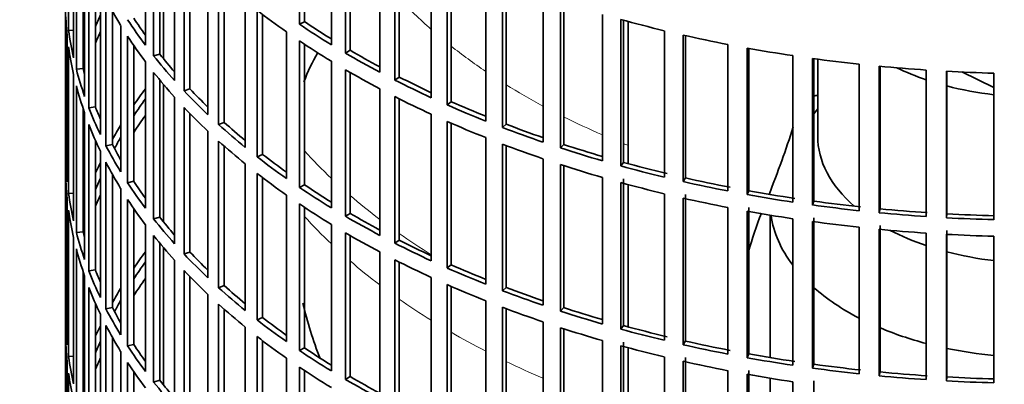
# Model space of a CAD drawing. Header units: millimetres. Extents: x 424 to 1298, y -2735 to 1993.
# Tile 4 of 24: x 999 to 1144, y -2483 to -2429. Entities that reach past the tile are written whole.
import ezdxf

# ---------------------------------------------------------------- set-up
doc = ezdxf.new("R2010")
doc.units = ezdxf.units.MM
for name, color, linetype in [('VSI184-254_GIUNT', 7, 'Continuous'), ('VSI344-454_FILTR', 7, 'Continuous'), ('VSI344-454_SUPPO', 7, 'Continuous')]:
    doc.layers.add(name, color=color, linetype=linetype)

# ---------------------------------------------------------------- blocks, each defined once
blk = doc.blocks.new('SE4')
at = {"layer": 'VSI184-254_GIUNT', "color": 7, "linetype": 'Continuous', "lineweight": 35}
for p, q in [((1116.54, -2434.84), (1116.54, -2446.21)), ((1116.54, -2442.2), (1115.98, -2442.92)), ((1109.54, -2457.88), (1109.54, -2478.92)), ((1109.54, -2481.97), (1109.54, -2503.01))]:
    blk.add_line(p, q, dxfattribs=at)
for centre, major_axis, start_param, end_param in [((1149.04, -2421.71), (-32.5, 0), 0.875493, 1.038932), ((1149.04, -2421.71), (-32.5, 0), 1.14425, 1.369498), ((1149.04, -2446.21), (-32.5, 0), 0, 0.584062), ((1149.04, -2456.11), (39.5, 0), 3.220457, 3.555729), ((1149.04, -2446.21), (-32.5, 0), 0.835386, 1.038932), ((1149.04, -2446.21), (-32.5, 0), 1.14425, 1.369498), ((1149.04, -2456.11), (39.5, 0), 3.720726, 3.98088), ((1149.04, -2456.11), (39.5, 0), 4.081192, 4.281952), ((1149.04, -2456.11), (39.5, 0), 4.365036, 4.547129)]:
    blk.add_ellipse(centre, major_axis=major_axis, ratio=0.57735, start_param=start_param, end_param=end_param, dxfattribs=at)
at = {"layer": 'VSI344-454_FILTR', "color": 7, "linetype": 'Continuous', "lineweight": 35}
for p, q in [((1005.54, -2341.29), (1005.54, -2581.34)), ((1040.08, -2429.69), (1040.08, -2408.06)), ((1040.82, -2429.31), (1040.82, -2408.55)), ((1006.01, -2430.59), (1006.01, -2408.96)), ((1017.35, -2432.78), (1017.35, -2411.14)), ((1044.79, -2432.71), (1044.79, -2411.08)), ((1006.74, -2434.63), (1006.74, -2413)), ((1018.56, -2434.35), (1018.56, -2412.72)), ((1046.86, -2433.95), (1046.86, -2412.31)), ((1047.55, -2433.54), (1047.55, -2412.72)), ((1019.46, -2434.1), (1019.46, -2413.83)), ((1007.16, -2436.34), (1007.16, -2414.7)), ((1051.92, -2436.77), (1051.92, -2415.14)), ((1021.65, -2438), (1021.65, -2416.37)), ((1054.14, -2437.93), (1054.14, -2416.29)), ((1054.78, -2437.48), (1054.78, -2416.61)), ((1008.14, -2436.24), (1008.14, -2418.01)), ((1008.38, -2440.34), (1008.38, -2418.7)), ((1023.05, -2439.52), (1023.05, -2417.89)), ((1023.91, -2439.23), (1023.91, -2418.79)), ((1059.53, -2440.54), (1059.53, -2418.9)), ((1061.88, -2441.6), (1061.88, -2419.96)), ((1062.46, -2441.13), (1062.46, -2420.22)), ((1009, -2442.02), (1009, -2420.39)), ((1026.57, -2443.04), (1026.57, -2421.4)), ((1009.97, -2441.88), (1009.97, -2422.73)), ((1028.15, -2444.5), (1028.15, -2422.86)), ((1067.57, -2443.98), (1067.57, -2422.35)), ((1010.7, -2445.96), (1010.7, -2424.33)), ((1028.98, -2444.18), (1028.98, -2423.6)), ((1070.04, -2444.95), (1070.04, -2423.31)), ((1070.57, -2444.46), (1070.57, -2423.51)), ((1011.52, -2447.62), (1011.52, -2425.98)), ((1076.01, -2447.1), (1076.01, -2425.46)), ((1005.55, -2448.9), (1005.55, -2427.27)), ((1032.08, -2447.87), (1032.08, -2426.23)), ((1078.59, -2447.96), (1078.59, -2426.32)), ((1079.06, -2447.45), (1079.06, -2426.47)), ((1012.47, -2447.44), (1012.47, -2427.75)), ((1033.83, -2449.26), (1033.83, -2427.62)), ((1034.62, -2448.91), (1034.62, -2428.23)), ((1084.8, -2449.87), (1084.8, -2428.23)), ((1087.48, -2450.62), (1087.48, -2428.98)), ((1013.7, -2451.48), (1013.7, -2429.85)), ((1040.82, -2429.31), (1040.08, -2429.69)), ((1087.89, -2450.09), (1087.89, -2429.1)), ((1005.8, -2452.96), (1005.8, -2431.33)), ((1006.74, -2430.55), (1006.01, -2430.59)), ((1014.72, -2453.1), (1014.72, -2431.46)), ((1038.16, -2452.46), (1038.16, -2430.83)), ((1093.91, -2452.27), (1093.91, -2430.64)), ((1096.67, -2452.92), (1096.67, -2431.28)), ((1097.02, -2452.38), (1097.02, -2431.36)), ((1006.01, -2454.68), (1006.01, -2433.04)), ((1015.64, -2452.88), (1015.64, -2432.85)), ((1040.08, -2453.78), (1040.08, -2432.14)), ((1040.82, -2453.39), (1040.82, -2432.64)), ((1103.28, -2454.31), (1103.28, -2432.67)), ((1106.12, -2454.84), (1106.12, -2433.2)), ((1106.4, -2454.28), (1106.4, -2433.25)), ((1019.46, -2434.1), (1018.56, -2434.35)), ((1047.55, -2433.54), (1046.86, -2433.95)), ((1112.88, -2455.96), (1112.88, -2434.32)), ((1115.78, -2456.38), (1115.78, -2434.74)), ((1115.98, -2455.81), (1115.98, -2434.77)), ((1008.14, -2436.24), (1007.16, -2436.34)), ((1017.35, -2456.87), (1017.35, -2435.23)), ((1044.79, -2456.8), (1044.79, -2435.16)), ((1122.66, -2457.22), (1122.66, -2435.58)), ((1125.6, -2457.52), (1125.6, -2435.88)), ((1125.73, -2456.95), (1125.73, -2435.9)), ((1006.74, -2458.72), (1006.74, -2437.08)), ((1018.56, -2458.44), (1018.56, -2436.8)), ((1046.86, -2458.04), (1046.86, -2436.4)), ((1047.55, -2457.62), (1047.55, -2436.81)), ((1054.78, -2437.48), (1054.14, -2437.93)), ((1132.56, -2458.08), (1132.56, -2436.45)), ((1135.53, -2458.26), (1135.53, -2436.63)), ((1135.6, -2457.69), (1135.6, -2436.63)), ((1142.55, -2458.55), (1142.55, -2436.91)), ((1007.16, -2460.43), (1007.16, -2438.79)), ((1019.46, -2458.19), (1019.46, -2437.91)), ((1021.65, -2462.09), (1021.65, -2440.45)), ((1023.91, -2439.23), (1023.05, -2439.52)), ((1051.92, -2460.86), (1051.92, -2439.22)), ((1054.14, -2462.01), (1054.14, -2440.37)), ((1008.14, -2460.33), (1008.14, -2442.1)), ((1009.97, -2441.88), (1009, -2442.02)), ((1023.05, -2463.61), (1023.05, -2441.97)), ((1054.78, -2461.57), (1054.78, -2440.7)), ((1062.46, -2441.13), (1061.88, -2441.6)), ((1008.38, -2464.43), (1008.38, -2442.79)), ((1023.91, -2463.32), (1023.91, -2442.88)), ((1059.53, -2464.62), (1059.53, -2442.99)), ((1009, -2466.11), (1009, -2444.47)), ((1028.98, -2444.18), (1028.15, -2444.5)), ((1061.88, -2465.68), (1061.88, -2444.05)), ((1062.46, -2465.22), (1062.46, -2444.3)), ((1070.57, -2444.46), (1070.04, -2444.95)), ((1026.57, -2467.13), (1026.57, -2445.49)), ((1067.57, -2468.07), (1067.57, -2446.43)), ((1009.97, -2465.97), (1009.97, -2446.82)), ((1012.47, -2447.44), (1011.52, -2447.62)), ((1028.15, -2468.59), (1028.15, -2446.95)), ((1028.98, -2468.27), (1028.98, -2447.69)), ((1070.04, -2469.03), (1070.04, -2447.4)), ((1070.57, -2468.54), (1070.57, -2447.6)), ((1079.06, -2447.45), (1078.59, -2447.96)), ((1005.8, -2448.9), (1005.55, -2448.9)), ((1010.7, -2470.05), (1010.7, -2448.41)), ((1034.62, -2448.91), (1033.83, -2449.26)), ((1011.52, -2471.71), (1011.52, -2450.07)), ((1032.08, -2471.96), (1032.08, -2450.32)), ((1076.01, -2471.19), (1076.01, -2449.55)), ((1078.59, -2472.05), (1078.59, -2450.41)), ((1079.06, -2471.54), (1079.06, -2450.56)), ((1087.89, -2450.09), (1087.48, -2450.62)), ((1005.55, -2472.99), (1005.55, -2451.35)), ((1012.47, -2471.53), (1012.47, -2451.84)), ((1033.83, -2473.35), (1033.83, -2451.71)), ((1015.64, -2452.88), (1014.72, -2453.1)), ((1034.62, -2472.99), (1034.62, -2452.32)), ((1040.82, -2453.39), (1040.08, -2453.78)), ((1084.8, -2473.95), (1084.8, -2452.32)), ((1087.48, -2474.71), (1087.48, -2453.07)), ((1087.89, -2474.18), (1087.89, -2452.54)), ((1097.02, -2452.38), (1096.67, -2452.92)), ((1006.74, -2454.64), (1006.01, -2454.68)), ((1013.7, -2475.57), (1013.7, -2453.93)), ((1038.16, -2476.55), (1038.16, -2454.91)), ((1093.91, -2476.36), (1093.91, -2454.72)), ((1097.02, -2476.46), (1097.02, -2454.83)), ((1106.4, -2454.28), (1106.12, -2454.84)), ((1005.8, -2477.05), (1005.8, -2455.41)), ((1014.72, -2477.19), (1014.72, -2455.55)), ((1040.08, -2477.87), (1040.08, -2456.23)), ((1096.67, -2477.01), (1096.67, -2455.37)), ((1115.98, -2455.81), (1115.78, -2456.38)), ((1006.01, -2478.77), (1006.01, -2457.13)), ((1015.64, -2476.97), (1015.64, -2456.94)), ((1040.82, -2477.48), (1040.82, -2456.73)), ((1047.55, -2457.62), (1046.86, -2458.04)), ((1103.28, -2478.39), (1103.28, -2456.76)), ((1106.12, -2478.93), (1106.12, -2457.29)), ((1106.4, -2478.37), (1106.4, -2456.73)), ((1125.73, -2456.95), (1125.6, -2457.52)), ((1135.6, -2457.69), (1135.53, -2458.26)), ((1017.35, -2480.95), (1017.35, -2459.32)), ((1019.46, -2458.19), (1018.56, -2458.44)), ((1044.79, -2480.89), (1044.79, -2459.25)), ((1112.88, -2480.05), (1112.88, -2458.41)), ((1115.78, -2480.46), (1115.78, -2458.83)), ((1115.98, -2479.9), (1115.98, -2458.26)), ((1125.73, -2481.03), (1125.73, -2459.4)), ((1008.14, -2460.33), (1007.16, -2460.43)), ((1018.56, -2482.53), (1018.56, -2460.89)), ((1046.86, -2482.13), (1046.86, -2460.49)), ((1047.55, -2481.71), (1047.55, -2460.89)), ((1122.66, -2481.31), (1122.66, -2459.67)), ((1125.6, -2481.61), (1125.6, -2459.97)), ((1132.56, -2482.17), (1132.56, -2460.53)), ((1135.53, -2482.35), (1135.53, -2460.71)), ((1135.6, -2481.78), (1135.6, -2460.14)), ((1142.55, -2482.63), (1142.55, -2461)), ((1006.74, -2482.81), (1006.74, -2461.17)), ((1019.46, -2482.27), (1019.46, -2462)), ((1054.78, -2461.57), (1054.14, -2462.01)), ((1007.16, -2484.51), (1007.16, -2462.88)), ((1023.91, -2463.32), (1023.05, -2463.61)), ((1051.92, -2484.95), (1051.92, -2463.31)), ((1021.65, -2486.18), (1021.65, -2464.54)), ((1054.14, -2486.1), (1054.14, -2464.46)), ((1054.78, -2485.66), (1054.78, -2464.79)), ((1062.46, -2465.22), (1061.88, -2465.68)), ((1008.14, -2484.41), (1008.14, -2466.18)), ((1009.97, -2465.97), (1009, -2466.11)), ((1023.05, -2487.7), (1023.05, -2466.06)), ((1008.38, -2488.51), (1008.38, -2466.88)), ((1023.91, -2487.41), (1023.91, -2466.96)), ((1059.53, -2488.71), (1059.53, -2467.07)), ((1061.88, -2489.77), (1061.88, -2468.13)), ((1009, -2490.2), (1009, -2468.56)), ((1026.57, -2491.21), (1026.57, -2469.58)), ((1028.98, -2468.27), (1028.15, -2468.59)), ((1062.46, -2489.3), (1062.46, -2468.39)), ((1070.57, -2468.54), (1070.04, -2469.03)), ((1009.97, -2490.06), (1009.97, -2470.91)), ((1028.15, -2492.67), (1028.15, -2471.04)), ((1067.57, -2492.16), (1067.57, -2470.52)), ((1010.7, -2494.14), (1010.7, -2472.5)), ((1012.47, -2471.53), (1011.52, -2471.71)), ((1028.98, -2492.35), (1028.98, -2471.78)), ((1070.04, -2493.12), (1070.04, -2471.48)), ((1070.57, -2492.63), (1070.57, -2471.68)), ((1079.06, -2471.54), (1078.59, -2472.05)), ((1005.8, -2472.99), (1005.55, -2472.99)), ((1034.62, -2472.99), (1033.83, -2473.35)), ((1076.01, -2495.27), (1076.01, -2473.64)), ((1005.55, -2497.08), (1005.55, -2475.44)), ((1011.52, -2495.79), (1011.52, -2474.16)), ((1032.08, -2496.04), (1032.08, -2474.4)), ((1078.59, -2496.13), (1078.59, -2474.5)), ((1079.06, -2495.62), (1079.06, -2474.65)), ((1087.89, -2474.18), (1087.48, -2474.71)), ((1012.47, -2495.61), (1012.47, -2475.93)), ((1015.64, -2476.97), (1014.72, -2477.19)), ((1033.83, -2497.43), (1033.83, -2475.8)), ((1034.62, -2497.08), (1034.62, -2476.4)), ((1084.8, -2498.04), (1084.8, -2476.4)), ((1087.89, -2498.27), (1087.89, -2476.63)), ((1097.02, -2476.46), (1096.67, -2477.01)), ((1013.7, -2499.66), (1013.7, -2478.02)), ((1040.82, -2477.48), (1040.08, -2477.87)), ((1087.48, -2498.79), (1087.48, -2477.16)), ((1106.4, -2478.37), (1106.12, -2478.93)), ((1005.8, -2501.14), (1005.8, -2479.5)), ((1006.74, -2478.72), (1006.01, -2478.77)), ((1014.72, -2501.27), (1014.72, -2479.64)), ((1038.16, -2500.64), (1038.16, -2479)), ((1093.91, -2500.45), (1093.91, -2478.81)), ((1096.67, -2501.09), (1096.67, -2479.45)), ((1097.02, -2500.55), (1097.02, -2478.91)), ((1006.01, -2502.85), (1006.01, -2481.22)), ((1015.64, -2501.06), (1015.64, -2481.02)), ((1040.08, -2501.95), (1040.08, -2480.32)), ((1040.82, -2501.57), (1040.82, -2480.81)), ((1103.28, -2502.48), (1103.28, -2480.84)), ((1106.4, -2502.46), (1106.4, -2480.82)), ((1115.98, -2479.9), (1115.78, -2480.46)), ((1125.73, -2481.03), (1125.6, -2481.61)), ((1019.46, -2482.27), (1018.56, -2482.53)), ((1047.55, -2481.71), (1046.86, -2482.13)), ((1106.12, -2503.01), (1106.12, -2481.38)), ((1112.88, -2504.13), (1112.88, -2482.5)), ((1115.98, -2503.98), (1115.98, -2482.35)), ((1135.6, -2481.78), (1135.53, -2482.35))]:
    blk.add_line(p, q, dxfattribs=at)
for centre, major_axis, start_param, end_param in [((1149.04, -2341.29), (143.5, 0), 2.974441, 5.120491), ((1149.04, -2402.32), (-143.5, 0), 0.289645, 0.338674), ((1149.04, -2426.41), (-143.5, 0), 0.010392, 0.059421), ((1149.04, -2448.04), (-142.5, 0), -0.242088, -0.219659), ((1149.04, -2399.87), (-143.5, 0), 0.359458, 0.408487), ((1149.04, -2399.87), (-142.5, 0), 0.359286, 0.391958), ((1149.04, -2378.23), (-143.5, 0), 0.63871, 0.68774), ((1149.04, -2354.15), (-143.5, 0), 1.127403, 1.176432), ((1149.04, -2375.78), (-143.5, 0), 0.708524, 0.757553), ((1149.04, -2375.78), (-142.5, 0), 0.708352, 0.750104), ((1149.04, -2423.96), (-143.5, 0), 0.080205, 0.129234), ((1149.04, -2448.04), (-143.5, 0), -0.199048, -0.190533), ((1149.04, -2450.49), (-142.5, 0), -0.242088, -0.219659), ((1149.04, -2402.32), (-143.5, 0), 0.359458, 0.408487), ((1149.04, -2354.15), (-143.5, 0), 1.197216, 1.246245), ((1149.04, -2426.41), (-143.5, 0), 0.080205, 0.129234), ((1149.04, -2378.23), (-143.5, 0), 0.708524, 0.757553), ((1149.04, -2354.15), (-143.5, 0), 1.267029, 1.316058), ((1149.04, -2399.87), (-143.5, 0), 0.429271, 0.4783), ((1149.04, -2399.87), (-142.5, 0), 0.429099, 0.464583), ((1149.04, -2375.78), (-143.5, 0), 0.778337, 0.827366), ((1149.04, -2375.78), (-142.5, 0), 0.778165, 0.820895), ((1149.04, -2354.15), (-143.5, 0), 1.336842, 1.385871), ((1149.04, -2448.04), (-142.5, 0), -0.160582, -0.149846), ((1149.04, -2423.96), (-142.5, 0), 0.149846, 0.160582), ((1149.04, -2354.15), (-143.5, 0), 1.406655, 1.455685), ((1149.04, -2423.96), (-143.5, 0), 0.150018, 0.199048), ((1149.04, -2402.32), (-143.5, 0), 0.429271, 0.4783), ((1149.04, -2378.23), (-143.5, 0), 0.778337, 0.827366), ((1149.04, -2375.78), (-142.5, 0), 0.847978, 0.891566), ((1149.04, -2354.15), (-143.5, 0), 1.476469, 1.525498), ((1149.04, -2426.41), (-143.5, 0), 0.150018, 0.199048), ((1149.04, -2375.78), (-143.5, 0), 0.84815, 0.897179), ((1149.04, -2472.13), (-143.5, 0), -0.408487, -0.377404), ((1149.04, -2399.87), (-143.5, 0), 0.499084, 0.548113), ((1149.04, -2399.87), (-142.5, 0), 0.498912, 0.536508), ((1149.04, -2378.23), (-143.5, 0), 0.84815, 0.897179), ((1149.04, -2520.3), (-142.5, 0), -1.340701, -1.33667), ((1149.04, -2423.96), (-143.5, 0), 0.219831, 0.268861), ((1149.04, -2423.96), (-142.5, 0), 0.219659, 0.242088), ((1149.04, -2472.13), (-142.5, 0), -0.391958, -0.359286), ((1149.04, -2402.32), (-143.5, 0), 0.499084, 0.548113), ((1149.04, -2375.78), (-143.5, 0), 0.917963, 0.966992), ((1149.04, -2375.78), (-142.5, 0), 0.917791, 0.962144), ((1149.04, -2474.58), (-142.5, 0), -0.391958, -0.359286), ((1149.04, -2426.41), (-143.5, 0), 0.219831, 0.268861), ((1149.04, -2472.13), (-143.5, 0), -0.338674, -0.312019), ((1149.04, -2399.87), (-143.5, 0), 0.568897, 0.617927), ((1149.04, -2399.87), (-142.5, 0), 0.568725, 0.607984), ((1149.04, -2378.23), (-143.5, 0), 0.917963, 0.966992), ((1149.04, -2375.78), (-143.5, 0), 0.987776, 1.036806), ((1149.04, -2375.78), (-142.5, 0), 0.987604, 1.032651), ((1149.04, -2472.13), (-142.5, 0), -0.318152, -0.297119), ((1149.04, -2423.96), (-143.5, 0), 0.289645, 0.338674), ((1149.04, -2423.96), (-142.5, 0), 0.289473, 0.318152), ((1149.04, -2402.32), (-143.5, 0), 0.568897, 0.617927), ((1149.04, -2378.23), (-143.5, 0), 0.987776, 1.036806), ((1149.04, -2375.78), (-142.5, 0), 1.057417, 1.103102), ((1149.04, -2448.04), (-143.5, 0), 0.010392, 0.059421), ((1149.04, -2399.87), (-143.5, 0), 0.63871, 0.68774), ((1149.04, -2399.87), (-142.5, 0), 0.638538, 0.679153), ((1149.04, -2375.78), (-143.5, 0), 1.057589, 1.106619), ((1149.04, -2472.13), (-143.5, 0), -0.268861, -0.248955), ((1149.04, -2426.41), (-143.5, 0), 0.289645, 0.338674), ((1149.04, -2378.23), (-143.5, 0), 1.057589, 1.106619), ((1149.04, -2375.78), (-143.5, 0), 1.127403, 1.176432), ((1149.04, -2375.78), (-142.5, 0), 1.127231, 1.176604), ((1149.04, -2450.49), (-143.5, 0), 0.010392, 0.059421), ((1149.04, -2402.32), (-143.5, 0), 0.63871, 0.68774), ((1149.04, -2472.13), (-142.5, 0), -0.242088, -0.219659), ((1149.04, -2423.96), (-143.5, 0), 0.359458, 0.408487), ((1149.04, -2423.96), (-142.5, 0), 0.359286, 0.391958), ((1149.04, -2399.87), (-142.5, 0), 0.708352, 0.750104), ((1149.04, -2378.23), (-143.5, 0), 1.127403, 1.176432), ((1149.04, -2375.78), (-143.5, 0), 1.197216, 1.246245), ((1149.04, -2375.78), (-142.5, 0), 1.197044, 1.246417), ((1149.04, -2448.04), (-143.5, 0), 0.080205, 0.129234), ((1149.04, -2474.58), (-142.5, 0), -0.242088, -0.219659), ((1149.04, -2399.87), (-143.5, 0), 0.708524, 0.757553), ((1149.04, -2375.78), (-143.5, 0), 1.267029, 1.316058), ((1149.04, -2375.78), (-142.5, 0), 1.266857, 1.31623), ((1149.04, -2472.13), (-143.5, 0), -0.199048, -0.190533), ((1149.04, -2426.41), (-143.5, 0), 0.359458, 0.408487), ((1149.04, -2402.32), (-143.5, 0), 0.708524, 0.757553), ((1149.04, -2378.23), (-143.5, 0), 1.197216, 1.246245), ((1149.04, -2375.78), (-143.5, 0), 1.336842, 1.385871), ((1149.04, -2375.78), (-142.5, 0), 1.33667, 1.386044), ((1149.04, -2450.49), (-143.5, 0), 0.080205, 0.129234), ((1149.04, -2399.87), (-143.5, 0), 0.778337, 0.827366), ((1149.04, -2399.87), (-142.5, 0), 0.778165, 0.820895), ((1149.04, -2378.23), (-143.5, 0), 1.267029, 1.316058), ((1149.04, -2375.78), (-143.5, 0), 1.406655, 1.455685), ((1149.04, -2375.78), (-142.5, 0), 1.406483, 1.455857), ((1149.04, -2375.78), (-142.5, 0), 1.476296, 1.52567), ((1149.04, -2472.13), (-142.5, 0), -0.160582, -0.149846), ((1149.04, -2423.96), (-143.5, 0), 0.429271, 0.4783), ((1149.04, -2423.96), (-142.5, 0), 0.429099, 0.464583), ((1149.04, -2378.23), (-143.5, 0), 1.336842, 1.385871), ((1149.04, -2375.78), (-143.5, 0), 1.476469, 1.525498), ((1149.04, -2448.04), (-143.5, 0), 0.150018, 0.199048), ((1149.04, -2448.04), (-142.5, 0), 0.149846, 0.160582), ((1149.04, -2426.41), (-143.5, 0), 0.429271, 0.4783), ((1149.04, -2402.32), (-143.5, 0), 0.778337, 0.827366), ((1149.04, -2378.23), (-143.5, 0), 1.406655, 1.455685), ((1149.04, -2378.23), (-143.5, 0), 1.476469, 1.525498), ((1149.04, -2399.87), (-143.5, 0), 0.84815, 0.897179), ((1149.04, -2399.87), (-142.5, 0), 0.847978, 0.891566), ((1149.04, -2450.49), (-143.5, 0), 0.150018, 0.199048), ((1149.04, -2496.22), (-143.5, 0), -0.408487, -0.377404), ((1149.04, -2423.96), (-143.5, 0), 0.499084, 0.548113), ((1149.04, -2423.96), (-142.5, 0), 0.498912, 0.536508), ((1149.04, -2496.22), (-142.5, 0), -0.391958, -0.359286), ((1149.04, -2402.32), (-143.5, 0), 0.84815, 0.897179), ((1149.04, -2399.87), (-142.5, 0), 0.917791, 0.962144), ((1149.04, -2448.04), (-143.5, 0), 0.219831, 0.268861), ((1149.04, -2448.04), (-142.5, 0), 0.219659, 0.242088), ((1149.04, -2426.41), (-143.5, 0), 0.499084, 0.548113), ((1149.04, -2399.87), (-143.5, 0), 0.917963, 0.966992), ((1149.04, -2498.67), (-142.5, 0), -0.391958, -0.359286), ((1149.04, -2402.32), (-143.5, 0), 0.917963, 0.966992), ((1149.04, -2450.49), (-143.5, 0), 0.219831, 0.268861), ((1149.04, -2496.22), (-143.5, 0), -0.338674, -0.312019), ((1149.04, -2423.96), (-143.5, 0), 0.568897, 0.617927), ((1149.04, -2423.96), (-142.5, 0), 0.568725, 0.607984), ((1149.04, -2399.87), (-143.5, 0), 0.987776, 1.036806), ((1149.04, -2399.87), (-142.5, 0), 0.987604, 1.032651), ((1149.04, -2496.22), (-142.5, 0), -0.318152, -0.297119), ((1149.04, -2426.41), (-143.5, 0), 0.568897, 0.617927), ((1149.04, -2448.04), (-143.5, 0), 0.289645, 0.338674), ((1149.04, -2448.04), (-142.5, 0), 0.289473, 0.318152), ((1149.04, -2402.32), (-143.5, 0), 0.987776, 1.036806), ((1149.04, -2399.87), (-143.5, 0), 1.057589, 1.106619), ((1149.04, -2399.87), (-142.5, 0), 1.057417, 1.103102), ((1149.04, -2472.13), (-143.5, 0), 0.010392, 0.059421), ((1149.04, -2423.96), (-143.5, 0), 0.63871, 0.68774), ((1149.04, -2423.96), (-142.5, 0), 0.638538, 0.679153), ((1149.04, -2474.58), (-143.5, 0), 0.010392, 0.059421), ((1149.04, -2496.22), (-143.5, 0), -0.268861, -0.248955), ((1149.04, -2450.49), (-143.5, 0), 0.289645, 0.338674), ((1149.04, -2402.32), (-143.5, 0), 1.057589, 1.106619), ((1149.04, -2399.87), (-143.5, 0), 1.127403, 1.176432), ((1149.04, -2399.87), (-142.5, 0), 1.127231, 1.176604), ((1149.04, -2496.22), (-142.5, 0), -0.242088, -0.219659), ((1149.04, -2448.04), (-142.5, 0), 0.359286, 0.391958), ((1149.04, -2426.41), (-143.5, 0), 0.63871, 0.68774), ((1149.04, -2399.87), (-142.5, 0), 1.197044, 1.246417), ((1149.04, -2448.04), (-143.5, 0), 0.359458, 0.408487), ((1149.04, -2423.96), (-143.5, 0), 0.708524, 0.757553), ((1149.04, -2423.96), (-142.5, 0), 0.708352, 0.750104), ((1149.04, -2402.32), (-143.5, 0), 1.127403, 1.176432), ((1149.04, -2399.87), (-143.5, 0), 1.197216, 1.246245), ((1149.04, -2399.87), (-142.5, 0), 1.266857, 1.31623), ((1149.04, -2472.13), (-143.5, 0), 0.080205, 0.129234), ((1149.04, -2496.22), (-143.5, 0), -0.199048, -0.190533), ((1149.04, -2498.67), (-142.5, 0), -0.242088, -0.219659), ((1149.04, -2450.49), (-143.5, 0), 0.359458, 0.408487), ((1149.04, -2402.32), (-143.5, 0), 1.197216, 1.246245), ((1149.04, -2399.87), (-143.5, 0), 1.267029, 1.316058), ((1149.04, -2474.58), (-143.5, 0), 0.080205, 0.129234), ((1149.04, -2426.41), (-143.5, 0), 0.708524, 0.757553), ((1149.04, -2399.87), (-143.5, 0), 1.336842, 1.385871), ((1149.04, -2399.87), (-142.5, 0), 1.33667, 1.386044), ((1149.04, -2399.87), (-142.5, 0), 1.406483, 1.455857), ((1149.04, -2448.04), (-143.5, 0), 0.429271, 0.4783), ((1149.04, -2448.04), (-142.5, 0), 0.429099, 0.464583), ((1149.04, -2423.96), (-143.5, 0), 0.778337, 0.827366), ((1149.04, -2423.96), (-142.5, 0), 0.778165, 0.820895), ((1149.04, -2402.32), (-143.5, 0), 1.267029, 1.316058), ((1149.04, -2399.87), (-143.5, 0), 1.406655, 1.455685), ((1149.04, -2399.87), (-143.5, 0), 1.476469, 1.525498), ((1149.04, -2399.87), (-142.5, 0), 1.476296, 1.52567)]:
    blk.add_ellipse(centre, major_axis=major_axis, ratio=0.57735, start_param=start_param, end_param=end_param, dxfattribs=at)
at = {"layer": 'VSI344-454_SUPPO', "color": 7, "linetype": 'Continuous', "lineweight": 35}
for p, q in [((1020.02, -2434.79), (1020.02, -2414.49)), ((1088.56, -2450.28), (1088.56, -2429.28)), ((1137.79, -2436.74), (1142.55, -2439.05)), ((1020.02, -2458.88), (1020.02, -2438.58)), ((1088.56, -2474.36), (1088.56, -2453.36)), ((1020.02, -2482.96), (1020.02, -2462.66)), ((1088.56, -2498.45), (1088.56, -2477.45))]:
    blk.add_line(p, q, dxfattribs=at)
for centre, radius, start, end in [((1067.44, -2448.23), 28.53, 149.8113, 159.3783), ((970.43, -2399.63), 149.49, 338.3358, 342.3932), ((1162.56, -2479), 58.39, 158.4859, 164.357), ((1099.59, -2457), 60.63, 193.2256, 201.3404)]:
    blk.add_arc(centre, radius, start, end, dxfattribs=at)
at = {"layer": 'VSI344-454_SUPPO', "color": 4, "linetype": 'Continuous', "lineweight": 9}
for centre, major_axis, start_param, end_param in [((1149.04, -2396.63), (-106.99, 0), 0.492641, 0.579522), ((1149.04, -2396.63), (-106.99, 0), 0.627902, 0.705081), ((1149.04, -2396.63), (-106.99, 0), 0.747348, 0.819367), ((1149.04, -2396.63), (-106.99, 0), 0.857735, 0.926692), ((1149.04, -2396.63), (-106.99, 0), 0.962313, 0.96998), ((1149.04, -2415.87), (-122, 0), 0.479891, 0.546105), ((1149.04, -2415.87), (-122, 0), 0.588316, 0.649986), ((1149.04, -2425.55), (-122, 0), 0.479891, 0.546105), ((1149.04, -2415.87), (-122, 0), 0.687784, 0.746968), ((1149.04, -2425.55), (-122, 0), 0.588316, 0.649986), ((1149.04, -2425.55), (-122, 0), 0.687784, 0.746968), ((1149.04, -2425.55), (-122, 0), 0.781768, 0.839497), ((1149.04, -2425.55), (-122, 0), 0.872093, 0.928959)]:
    blk.add_ellipse(centre, major_axis=major_axis, ratio=0.57735, start_param=start_param, end_param=end_param, dxfattribs=at)

msp = doc.modelspace()

# ---------------------------------------------------------------- block references
msp.add_blockref('SE4', (0, 0))

doc.saveas('drawing.dxf')
